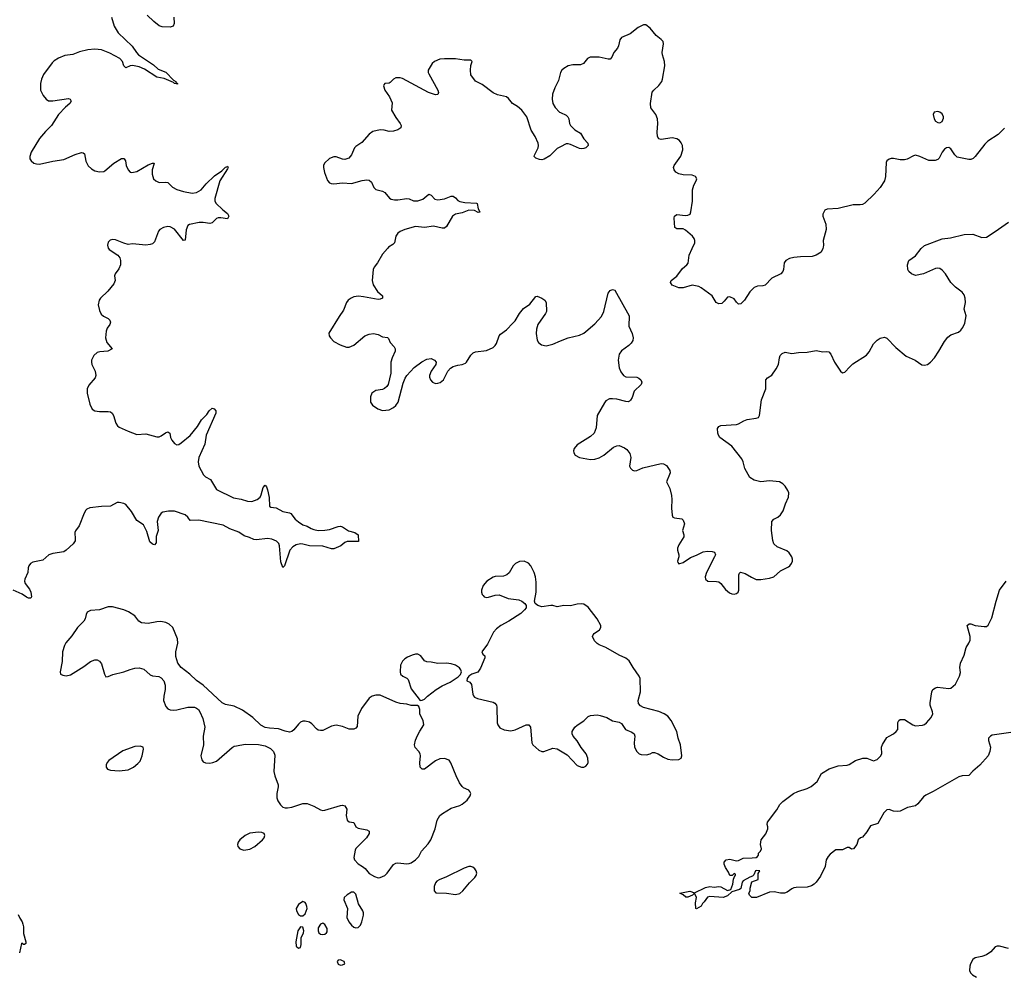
# Model space of a CAD drawing. Header units: inches. Extents: x 1843750 to 1959452, y 907112 to 1016326.
# Tile 37 of 137: x 1855110 to 1864012, y 973417 to 982068. Entities that reach past the tile are written whole.
import ezdxf

# ---------------------------------------------------------------- set-up
doc = ezdxf.new("R2010")
doc.units = ezdxf.units.IN
doc.header["$MEASUREMENT"] = 0
for name, color, linetype in [('B8957', 7, 'Continuous'), ('B8958', 7, 'Continuous'), ('B8967', 7, 'Continuous'), ('B8968', 7, 'Continuous')]:
    doc.layers.add(name, color=color, linetype=linetype)

msp = doc.modelspace()

# ---------------------------------------------------------------- linework, layer by layer
at = {"layer": 'B8957', "color": 6}
for points, elevation in [([(1855912, 980000), (1855920.3, 979990), (1855997.8, 979937.8), (1856014.6, 979914.6), (1856020.9, 979890), (1856020.1, 979850), (1856005, 979815), (1855971.8, 979770), (1855967.2, 979750), (1855971.8, 979710), (1855962.2, 979677.8), (1855907.6, 979612.4), (1855841.1, 979550), (1855828.4, 979530), (1855819.7, 979490), (1855830, 979439.1), (1855846.1, 979406.1), (1855867, 979387), (1855910, 979364.9), (1855924.2, 979350), (1855930, 979333.4), (1855924.7, 979310), (1855902.3, 979277.7), (1855890.8, 979250), (1855885.6, 979190), (1855898.8, 979150), (1855945.7, 979090), (1855907.3, 979070), (1855835.1, 979064.9), (1855810, 979057.4), (1855781.1, 979030), (1855759.3, 978990), (1855758.4, 978970), (1855763.5, 978950), (1855791.5, 978890), (1855799.4, 978850), (1855793.2, 978830), (1855736.3, 978763.7), (1855720.1, 978730), (1855719.8, 978690), (1855743.7, 978590), (1855765.7, 978545.7), (1855789.6, 978529.6), (1855830, 978523.6), (1855910, 978525.9), (1855930, 978520.8), (1855946.2, 978510), (1855959.5, 978490), (1855980.2, 978420.2), (1855995.7, 978395.7), (1856010, 978384.1), (1856090, 978346), (1856170, 978317.6), (1856250, 978321.3), (1856350, 978294.9), (1856370, 978294.9), (1856390, 978303.6), (1856427.6, 978332.4), (1856450, 978342.3), (1856467.8, 978327.7), (1856472.6, 978290), (1856485, 978265), (1856510, 978235.8), (1856530, 978223.7), (1856550, 978227.2), (1856570, 978240.2), (1856650, 978306.7), (1856716.8, 978390), (1856755.2, 978450), (1856801.1, 978498.9), (1856821.7, 978530), (1856850, 978555), (1856868.2, 978550), (1856884.7, 978530), (1856884.2, 978510), (1856797.1, 978310), (1856783.5, 978230), (1856730.1, 978110), (1856723.9, 978070), (1856730.8, 978030.8), (1856773.1, 977953.1), (1856790, 977932.4), (1856834, 977910), (1856890, 977819.5), (1857043.4, 977743.4), (1857111.1, 977731.1), (1857170, 977712.6), (1857210, 977711.3), (1857256.9, 977730), (1857283.2, 977750), (1857293.6, 977770), (1857310, 977837), (1857330, 977857.4), (1857342, 977842), (1857350, 977817.3), (1857366.9, 977746.9), (1857369.4, 977670), (1857380.5, 977660.5), (1857430, 977653.3), (1857490, 977619.9), (1857550, 977608.6), (1857562.2, 977602.2), (1857601.2, 977550), (1857630, 977527.4), (1857670, 977501.1), (1857710, 977488.7), (1857745.8, 977465.8), (1857770, 977456.4), (1857810, 977448.9), (1857870, 977450.9), (1857910, 977456.8), (1857990, 977484.5), (1858010, 977486.8), (1858030, 977481.3), (1858084.2, 977444.2), (1858138.8, 977430), (1858171.3, 977410), (1858172, 977350), (1858070, 977348.4), (1858050, 977338.7), (1858012.2, 977310), (1857950, 977282.8), (1857930, 977283.3), (1857850, 977307.3), (1857730, 977309.2), (1857670, 977326.5), (1857650, 977327.4), (1857610, 977318.8), (1857578.7, 977301.3), (1857551.9, 977270), (1857504.9, 977130), (1857490, 977112.7), (1857470, 977164), (1857458.3, 977310), (1857451.7, 977330), (1857431.1, 977351.1), (1857390.9, 977370.9), (1857350, 977375.5), (1857250, 977365.2), (1857226.7, 977366.7), (1857186.2, 977386.1), (1857140.7, 977400.7), (1857090, 977434.4), (1857010, 977464.7), (1856950, 977496.2), (1856730, 977542.9), (1856650, 977540.2), (1856629.3, 977570), (1856607, 977590), (1856510, 977622.5), (1856455.3, 977624.7), (1856405.1, 977614.9), (1856390, 977604.1), (1856365.6, 977570), (1856353, 977530), (1856361.8, 977450), (1856344.9, 977395.1), (1856343.6, 977336.4), (1856330, 977319.4), (1856310, 977323.6), (1856286.8, 977346.8), (1856258.2, 977438.2), (1856230, 977500.4), (1856170, 977540.5), (1856121.9, 977621.9), (1856070, 977682.6), (1856050, 977693.7), (1856010, 977703), (1855990, 977700.5), (1855930, 977668.3), (1855850, 977666), (1855745.1, 977654.9), (1855717.7, 977642.3), (1855707.8, 977632.3), (1855693.7, 977606.3), (1855649.1, 977490.9), (1855614, 977446), (1855607.4, 977430), (1855612.6, 977370), (1855610, 977355.3), (1855592, 977328), (1855530, 977269.7), (1855510, 977256.8), (1855410, 977242), (1855373.7, 977230), (1855318.2, 977181.8), (1855230, 977162.3), (1855209.1, 977150.9), (1855193.4, 977130), (1855185.8, 977110), (1855182.9, 977070), (1855157.6, 977010), (1855154.1, 976990), (1855159.3, 976970), (1855197.6, 976917.6), (1855209.4, 976890), (1855215.8, 976850), (1855210, 976838), (1855190, 976837.4), (1855170, 976846), (1855131.6, 976871.6), (1855050, 976909.6)], 500), ([(1858436.7, 980000), (1858391.3, 979948.7), (1858344.4, 979870), (1858313.6, 979830), (1858306.4, 979810), (1858298, 979710), (1858306, 979670), (1858343.9, 979610), (1858391.3, 979570), (1858391.3, 979550), (1858370, 979539.3), (1858350, 979537), (1858217.2, 979562.8), (1858173.3, 979566.7), (1858130, 979560.1), (1858105.4, 979550), (1858078.9, 979530), (1858063.8, 979510), (1858038.5, 979441.5), (1857997.1, 979382.9), (1857905.9, 979234.1), (1857908.5, 979210), (1857918.9, 979190), (1857950, 979158.2), (1858006.3, 979126.3), (1858065, 979105), (1858090, 979105.3), (1858130, 979123.8), (1858231.6, 979208.4), (1858270, 979224.6), (1858310, 979230.1), (1858350, 979221.2), (1858390, 979199.4), (1858434.8, 979194.8), (1858445.5, 979185.5), (1858460.1, 979150), (1858494.8, 979110), (1858505.9, 979090), (1858505.9, 979070), (1858476.8, 979010), (1858465.7, 978970), (1858464.9, 978870), (1858440.2, 978770), (1858429.2, 978750), (1858408.5, 978731.5), (1858390, 978722.9), (1858330, 978713.8), (1858293.4, 978690), (1858281.8, 978658.2), (1858282.3, 978610), (1858300.6, 978580.6), (1858347.3, 978547.3), (1858390, 978532.9), (1858450, 978540.1), (1858490, 978561.9), (1858510, 978579.8), (1858532.3, 978610), (1858578.3, 978781.7), (1858594.9, 978825.1), (1858609.9, 978850), (1858676.3, 978923.7), (1858745.3, 978974.7), (1858790, 978998.6), (1858830, 979003.2), (1858860.3, 978990), (1858875.2, 978970), (1858870.9, 978950), (1858829.6, 978890), (1858815.3, 978850), (1858815.9, 978835.9), (1858823.7, 978810), (1858841.3, 978790), (1858870, 978779.1), (1858890, 978779.4), (1858912.2, 978787.8), (1858940.6, 978810), (1858981.2, 978890), (1859004.1, 978915.9), (1859030, 978931.6), (1859070, 978943.2), (1859111.5, 978948.5), (1859139.6, 978960.4), (1859151.1, 978970), (1859190, 979034), (1859210, 979054.6), (1859230, 979064.2), (1859330, 979077.7), (1859390, 979102.3), (1859410, 979120.3), (1859421.1, 979138.9), (1859446.2, 979210), (1859455.9, 979224.1), (1859510, 979262.7), (1859570, 979322.3), (1859590, 979345), (1859630, 979409.4), (1859665.2, 979454.8), (1859723.5, 979496.5), (1859776.2, 979563.8), (1859790, 979567.6), (1859830, 979551), (1859859.1, 979530), (1859870.2, 979510), (1859871.5, 979430), (1859863.3, 979410), (1859795.6, 979310), (1859782.2, 979270), (1859779.6, 979230), (1859787.4, 979170), (1859799.3, 979150), (1859827.9, 979127.9), (1859870, 979119.6), (1859930, 979133.2), (1860000, 979162.7)], 600), ([(1860000, 976764.7), (1859970, 976759.6), (1859931.1, 976771.1), (1859911.9, 976771.9), (1859830, 976757.1), (1859794, 976770), (1859771.8, 976790), (1859765.6, 976810), (1859778.9, 976890), (1859778.9, 976981.1), (1859773, 977030), (1859760.2, 977070), (1859731.4, 977130), (1859710, 977153.8), (1859670, 977170.4), (1859630, 977167.5), (1859592.4, 977150), (1859570.2, 977130), (1859534.9, 977065.1), (1859513.6, 977046.4), (1859483.3, 977036.7), (1859410, 977032.8), (1859392.2, 977027.8), (1859334.7, 976990), (1859299.4, 976950), (1859285, 976910), (1859285.3, 976890), (1859291.2, 976870), (1859300, 976860), (1859310.1, 976850.1), (1859330, 976843.9), (1859350, 976844.3), (1859410, 976863.7), (1859446.2, 976866.2), (1859525.8, 976834.2), (1859621.4, 976821.4), (1859650.3, 976810.3), (1859677.3, 976790), (1859690.6, 976770), (1859688, 976750), (1859674.9, 976730), (1859640.6, 976699.4), (1859531.8, 976628.2), (1859459.5, 976590), (1859420.3, 976559.7), (1859392.9, 976530), (1859338.7, 976421.3), (1859286.8, 976350), (1859298, 976330), (1859314, 976314), (1859316.3, 976296.3), (1859276.7, 976203.3), (1859252, 976168), (1859198.8, 976150), (1859170.7, 976130), (1859156, 976110), (1859152, 976090), (1859178.4, 976078.4), (1859195.8, 976055.8), (1859206.2, 975970), (1859212.3, 975952.3), (1859222.1, 975942.1), (1859248.6, 975928.6), (1859390, 975896.2), (1859406.7, 975886.7), (1859420.2, 975870), (1859425.4, 975850), (1859427.4, 975710), (1859431.8, 975690), (1859450, 975665), (1859490, 975645.1), (1859550, 975636), (1859590, 975644.7), (1859690, 975691.4), (1859712.7, 975692.7), (1859729.7, 975669.7), (1859739.8, 975530), (1859750.2, 975510), (1859802.7, 975462.7), (1859830, 975450.2), (1859850, 975451.2), (1859930, 975480.8), (1859970, 975473), (1860000, 975456)], 600), ([(1855096.1, 973976.1), (1855110, 973943), (1855132.7, 973910), (1855139.1, 973890), (1855144.5, 973864.5), (1855144.9, 973804.9), (1855166, 973730), (1855164.7, 973715.3), (1855154.8, 973705.2), (1855145.6, 973705.6), (1855130, 973718), (1855127.1, 973712.9), (1855106.8, 973630)], 500)]:
    msp.add_lwpolyline(points, dxfattribs=dict(at, elevation=elevation))
at = {"layer": 'B8957', "color": 6, "elevation": 600}
for points in [[(1855950, 976759.4), (1855910, 976758.4), (1855830, 976730.3), (1855750, 976724.5), (1855719.5, 976710), (1855710.3, 976690), (1855702, 976650), (1855690.3, 976630), (1855631.1, 976570), (1855582.4, 976497.6), (1855527.4, 976432.6), (1855514.4, 976410), (1855497.2, 976350), (1855495.3, 976264.8), (1855477.3, 976170), (1855478, 976150), (1855499.1, 976139.1), (1855530, 976133), (1855570, 976144.4), (1855690, 976219.2), (1855750, 976264.4), (1855790, 976277.7), (1855810, 976277.7), (1855830, 976268.5), (1855850, 976242), (1855876.4, 976150), (1855890, 976125.5), (1855910, 976127), (1855952.5, 976147.5), (1856050, 976170.2), (1856110, 976193), (1856150, 976202.8), (1856190, 976206.5), (1856233.3, 976193.3), (1856290, 976143), (1856310, 976135.8), (1856367.2, 976127.2), (1856390, 976114.9), (1856412.4, 976090), (1856424.2, 976050), (1856424.2, 976010), (1856412.4, 975950), (1856410.6, 975910), (1856430, 975858), (1856450, 975836), (1856470, 975826), (1856503.5, 975823.5), (1856530, 975825.5), (1856630, 975850.4), (1856690, 975850.4), (1856710, 975843), (1856727.3, 975830), (1856739.3, 975810), (1856767, 975750), (1856782.6, 975670), (1856768.8, 975590), (1856772.6, 975510), (1856747.1, 975410), (1856755.4, 975375.4), (1856770, 975356.5), (1856790, 975347.3), (1856830, 975345.3), (1856857, 975350), (1856890, 975363.8), (1857030, 975485.5), (1857050, 975497.6), (1857070, 975502.9), (1857150, 975516.2), (1857270, 975514), (1857330, 975501.8), (1857377.3, 975477.3), (1857404.2, 975450), (1857415.6, 975415.6), (1857409.1, 975269.1), (1857417.4, 975230), (1857447.8, 975150), (1857447.9, 975130), (1857434.9, 975070), (1857435.6, 975030), (1857443.4, 975003.4), (1857467.4, 974967.4), (1857490, 974947.2), (1857510, 974939.6), (1857530, 974939.6), (1857570, 974947.1), (1857670, 974979.6), (1857710, 974980.3), (1857770, 974956.4), (1857830, 974922.4), (1857850, 974917.6), (1857870, 974919.5), (1858010, 974963.1), (1858030, 974966), (1858050, 974959.1), (1858068.2, 974930), (1858063.1, 974870), (1858070.7, 974830), (1858090, 974813.4), (1858130, 974806.8), (1858150.2, 974770.2), (1858170, 974756.5), (1858250, 974741.6), (1858270.6, 974730), (1858270.4, 974710), (1858246.7, 974670), (1858150, 974572), (1858142, 974558), (1858130.5, 974490.5), (1858138, 974470), (1858170, 974433.4), (1858210.3, 974410.3), (1858232.1, 974392.1), (1858268.4, 974348.4), (1858318.8, 974318.8), (1858350, 974308.5), (1858370, 974310.4), (1858410, 974328.5), (1858433.6, 974350), (1858490, 974427.7), (1858510, 974439.5), (1858530, 974443.6), (1858610, 974434.3), (1858630, 974436), (1858650, 974443.7), (1858689.6, 974470), (1858718.7, 974501.3), (1858743, 974550), (1858804.1, 974615.9), (1858827.1, 974650), (1858867.6, 974752.4), (1858884.4, 974830), (1858909.7, 974870), (1858931.5, 974890), (1859010, 974936.9), (1859090, 974962.4), (1859110, 974972.9), (1859154.7, 975010), (1859183, 975050), (1859187.6, 975070), (1859180.7, 975090), (1859170, 975100.7), (1859122.6, 975122.6), (1859110, 975133.7), (1859087.8, 975167.8), (1859055.3, 975230), (1859009.2, 975349.2), (1858991.9, 975371.9), (1858950, 975385.4), (1858910, 975383.1), (1858870, 975366), (1858770, 975291.9), (1858749.8, 975289.8), (1858730, 975309.5), (1858727, 975347), (1858732.9, 975410), (1858730.6, 975430.6), (1858719.7, 975450), (1858685.6, 975485.6), (1858678.3, 975510), (1858687.8, 975552.2), (1858706.4, 975593.6), (1858726.6, 975633.4), (1858764, 975690), (1858759, 975730), (1858727, 975787), (1858726.6, 975830), (1858718, 975858), (1858705.2, 975865.2), (1858650, 975865.6), (1858610, 975878.8), (1858550, 975883.8), (1858510, 975896.4), (1858370, 975958.2), (1858330, 975959.9), (1858297.8, 975950), (1858268.8, 975931.2), (1858199.8, 975840.2), (1858168, 975770), (1858162.5, 975677.5), (1858150, 975659.8), (1858130, 975650.7), (1858090, 975650.7), (1858030, 975676.5), (1857970, 975689.8), (1857930, 975678.7), (1857850, 975640.3), (1857830, 975638.7), (1857810, 975643.5), (1857794.1, 975654.1), (1857750, 975699.7), (1857730, 975714.3), (1857690, 975725.1), (1857670, 975723.5), (1857650, 975714.7), (1857630, 975696.2), (1857590, 975645.1), (1857570, 975631.6), (1857550, 975626), (1857510, 975633.3), (1857450, 975654.7), (1857370, 975659.7), (1857330, 975667.8), (1857290, 975689.6), (1857218.5, 975758.5), (1857124.4, 975824.4), (1857050, 975859.7), (1856970, 975874.5), (1856940.5, 975890), (1856768.8, 976048.8), (1856710, 976093.6), (1856649.6, 976150), (1856569.2, 976209.2), (1856540.3, 976250), (1856522.5, 976310), (1856521, 976350), (1856539.2, 976430), (1856535.6, 976470), (1856495, 976570), (1856462.3, 976602.3), (1856430, 976617.3), (1856386.2, 976626.2), (1856350, 976624), (1856270, 976607.3), (1856212.5, 976612.5), (1856187.3, 976627.3), (1856150, 976675.6), (1856092.6, 976712.6), (1856050, 976731.2)], [(1858690, 976330.5), (1858657.6, 976322.4), (1858615.5, 976304.5), (1858591.2, 976288.8), (1858571.9, 976268.1), (1858554.2, 976230), (1858548.6, 976170), (1858552.6, 976150), (1858572.6, 976132.6), (1858610, 976114.6), (1858621.5, 976101.5), (1858650, 976017.7), (1858730, 975910.8), (1858750, 975914), (1858770, 975924.9), (1858796.2, 975950), (1858876.3, 976010), (1858930, 976044.7), (1859001.6, 976078.4), (1859075.6, 976124.4), (1859094.3, 976145.7), (1859103.1, 976170), (1859099.2, 976190), (1859086, 976206), (1859049.7, 976230), (1859010, 976244.1), (1858970, 976247.9), (1858890, 976244.5), (1858830, 976258), (1858790, 976261.5), (1858769.9, 976269.9), (1858735.5, 976315.5), (1858710, 976329.9)], [(1856198, 975498), (1856150, 975496), (1856043.9, 975456.1), (1855915, 975370), (1855899.3, 975350), (1855891.1, 975330), (1855891.3, 975310), (1855904.6, 975290), (1855930, 975280.7), (1856010, 975274.4), (1856090, 975285.9), (1856139.2, 975310), (1856179.3, 975340.6), (1856198.1, 975361.9), (1856217, 975410), (1856228.2, 975470), (1856226, 975490)], [(1857270, 974720.8), (1857190, 974711.2), (1857149.6, 974690.4), (1857098.9, 974650), (1857084.9, 974630), (1857079.6, 974610), (1857083.1, 974590), (1857100.3, 974570), (1857137.6, 974557.6), (1857190, 974565.7), (1857237.4, 974590), (1857305.6, 974650), (1857319.8, 974670), (1857326.2, 974690), (1857319.7, 974710), (1857298.6, 974718.6)], [(1859190, 974410.7), (1859170, 974408.9), (1859130, 974395.3), (1858970, 974315.7), (1858902, 974290), (1858882.7, 974277.3), (1858870, 974261.6), (1858856.9, 974230), (1858857, 974190), (1858873.1, 974173.1), (1858970, 974168.4), (1859050, 974157.3), (1859090, 974167), (1859117.4, 974190), (1859176.1, 974263.9), (1859226.3, 974310), (1859238.3, 974330), (1859242.6, 974350), (1859237.4, 974370), (1859226, 974390), (1859205.7, 974405.7)], [(1858130, 974178), (1858110, 974177), (1858070, 974155.6), (1858042.4, 974130), (1858039.5, 974110), (1858072.9, 974030), (1858067.4, 973950), (1858085, 973910), (1858110, 973879.7), (1858130, 973863.2), (1858150, 973855.4), (1858170, 973859.7), (1858190, 973880.2), (1858203.4, 973910), (1858219.2, 973970), (1858218.3, 973990), (1858211.3, 974010), (1858172.5, 974072.5), (1858150, 974161.2)], [(1857670, 974092.7), (1857630, 974066), (1857610.5, 974030), (1857613, 974010), (1857630, 973977.3), (1857650, 973962.8), (1857670, 973962.8), (1857690, 973981), (1857707.6, 974030), (1857707.3, 974050), (1857696.9, 974076.9), (1857690, 974086)], [(1857650, 973864), (1857625.3, 973830), (1857606.3, 973730), (1857610.7, 973690), (1857630, 973670.7), (1857650, 973678), (1857654.9, 973705.1), (1857655.6, 973764.4), (1857675.1, 973810), (1857677.6, 973830), (1857670, 973862)], [(1857850, 973898.3), (1857829, 973890), (1857810, 973855.1), (1857807.1, 973830), (1857813.7, 973810), (1857830, 973799.1), (1857850, 973794.2), (1857870, 973799.3), (1857884.7, 973810), (1857890, 973820.5), (1857889.8, 973850), (1857870, 973885.4)], [(1858010, 973567), (1857990, 973562.7), (1857979.1, 973550), (1857990, 973528), (1858010, 973519.3), (1858030, 973520.5), (1858049, 973530), (1858042.7, 973550), (1858030, 973557.6)]]:
    msp.add_lwpolyline(points, close=True, dxfattribs=at)
at = {"layer": 'B8958', "color": 6}
for points, elevation in [([(1856503.5, 982090), (1856506.4, 982033.6), (1856497.2, 982010), (1856470, 982000.7), (1856397.8, 982002.2), (1856370, 982010.6), (1856321.7, 982050), (1856262.8, 982110)], 500), ([(1855939.5, 982090), (1855965.5, 982010), (1856001.7, 981950), (1856128.2, 981828.2), (1856166, 981770), (1856185.5, 981750), (1856319.3, 981659.3), (1856361.5, 981621.5), (1856432.3, 981592.3), (1856501.7, 981521.7), (1856520.2, 981510), (1856521.4, 981501.4), (1856537.4, 981490), (1856535.6, 981484.4), (1856510, 981489.5), (1856500.5, 981500.5), (1856415.8, 981535.8), (1856350, 981549.4), (1856239.3, 981619.3), (1856190, 981641.5), (1856130, 981653.3), (1856110, 981649.9), (1856070, 981631.2), (1856052.5, 981650), (1856038.9, 981690), (1856016.8, 981716.8), (1855925.7, 981765.7), (1855850, 981795.5), (1855790, 981802.5), (1855725.4, 981794.6), (1855650, 981777.6), (1855590, 981754.1), (1855517.2, 981742.8), (1855461, 981719), (1855422.9, 981697.1), (1855402.2, 981677.8), (1855326.5, 981573.5), (1855307.6, 981530), (1855296.9, 981490), (1855296.9, 981430), (1855321.4, 981381.4), (1855350, 981348.7), (1855370, 981335.3), (1855410, 981333.2), (1855550, 981356.1), (1855567.2, 981350), (1855574.4, 981330), (1855564.6, 981310), (1855524.5, 981275.5), (1855461.4, 981210), (1855396.3, 981110), (1855342.6, 981057.4), (1855287.9, 980992.1), (1855212.9, 980870), (1855201.2, 980830), (1855203.1, 980810), (1855214, 980790), (1855238.5, 980770), (1855263.1, 980763.1), (1855290, 980762.5), (1855408.5, 980788.5), (1855510, 980803.6), (1855611.1, 980850), (1855670, 980867.5), (1855683.8, 980863.8), (1855694.6, 980854.6), (1855707.5, 980787.5), (1855730, 980746.9), (1855759.4, 980719.4), (1855790, 980700.2), (1855830, 980692.4), (1855870, 980695.8), (1855879, 980701), (1855959.8, 980770), (1856030, 980812.1), (1856050, 980813.5), (1856054.7, 980810), (1856066.3, 980790), (1856073.1, 980750), (1856090, 980708.5), (1856108.6, 980688.6), (1856124.7, 980684.7), (1856170, 980695.3), (1856270, 980754.2), (1856310, 980770.8), (1856322, 980770), (1856326, 980766), (1856308.6, 980711.4), (1856307.8, 980670), (1856321.2, 980630), (1856339.7, 980610), (1856370, 980594.6), (1856430, 980598.4), (1856450, 980594), (1856490, 980552.9), (1856530, 980530.9), (1856590, 980513.2), (1856670, 980498.1), (1856710, 980505), (1856750, 980529.1), (1856796.4, 980583.6), (1856870, 980654.6), (1856938.3, 980701.7), (1856970, 980735.2), (1856983.1, 980736.9), (1856990, 980743), (1856995, 980730), (1856990, 980718.4), (1856920.1, 980610), (1856874.6, 980450), (1856875.3, 980430), (1856883.9, 980410), (1856947.5, 980347.5), (1856990, 980315.7), (1857001.3, 980290), (1856990, 980268.2), (1856930, 980277), (1856904.4, 980275.6), (1856890.1, 980269.9), (1856850, 980231), (1856830, 980224.4), (1856770, 980233.2), (1856733.1, 980233.1), (1856644.3, 980215.7), (1856630, 980206), (1856613.8, 980166.2), (1856605.2, 980074.8), (1856590, 980071.1), (1856510, 980172.9), (1856470, 980195.4), (1856450, 980198.2), (1856410, 980189.8), (1856376.5, 980170), (1856365.9, 980154.1), (1856330, 980058.3), (1856310, 980040.7), (1856290, 980033.8), (1856250, 980029.4), (1856130, 980042.3), (1856090, 980035.1), (1856050, 980045.7), (1855975.7, 980075.7), (1855950, 980079.1), (1855927.2, 980072.8), (1855910, 980054.5), (1855902.8, 980030), (1855910, 980002.4), (1855912, 980000)], 500), ([(1860000, 980918.5), (1859970, 980903), (1859903.5, 980836.5), (1859853.1, 980806.9), (1859830, 980801.8), (1859810, 980803.1), (1859775.9, 980815.9), (1859762, 980830), (1859764, 980844), (1859796.2, 980910), (1859799.9, 980930), (1859796.3, 980950), (1859772, 981010), (1859735.2, 981070), (1859693.9, 981190), (1859650, 981249.9), (1859610, 981283), (1859566.8, 981310), (1859530, 981355.3), (1859511.1, 981370), (1859430, 981387.4), (1859390, 981404.9), (1859290, 981480.9), (1859230.7, 981510.7), (1859188.4, 981570), (1859185.1, 981610), (1859187.8, 981652.2), (1859201.6, 981690), (1859190, 981702.9), (1859130, 981702.6), (1859050, 981713.2), (1858950, 981714.6), (1858910, 981709.8), (1858860.5, 981690), (1858838.4, 981670), (1858803.1, 981610), (1858804.4, 981590), (1858810, 981578), (1858890.3, 981430), (1858897.1, 981410), (1858890.3, 981389.7), (1858870, 981388.5), (1858806, 981410), (1858570, 981534.6), (1858550, 981540.8), (1858510, 981542.7), (1858490, 981531.2), (1858460.5, 981499.5), (1858450, 981494), (1858410.4, 981489.6), (1858401.7, 981478.3), (1858399.3, 981470), (1858412, 981430), (1858454.9, 981370), (1858476.4, 981316.4), (1858472.3, 981250), (1858510, 981183.2), (1858550.2, 981130), (1858560.3, 981110), (1858556.5, 981090), (1858529.4, 981070.6), (1858490, 981058.6), (1858450, 981057.5), (1858406, 981070), (1858370, 981073.1), (1858303.1, 981056.9), (1858270, 981032.4), (1858203.8, 980956.2), (1858150, 980922.4), (1858137.6, 980910), (1858110, 980845.4), (1858084.4, 980815.6), (1858050, 980803.2), (1858030, 980805.7), (1857970, 980826.6), (1857950, 980827.3), (1857910, 980812.8), (1857865.8, 980770), (1857857.5, 980750), (1857855.7, 980730), (1857864.9, 980684.9), (1857893.4, 980613.4), (1857910, 980593.4), (1857926.4, 980586.4), (1857950, 980584.8), (1858030, 980592.7), (1858110, 980587.5), (1858205.9, 980614.1), (1858250, 980618.6), (1858270, 980615.6), (1858290, 980598), (1858311.4, 980551.4), (1858330, 980532.4), (1858390, 980518.2), (1858410, 980503.8), (1858453, 980453), (1858470, 980443.5), (1858498, 980438), (1858530, 980438.4), (1858610, 980450.6), (1858630, 980447.3), (1858670, 980429), (1858710, 980430.1), (1858755.4, 980444.6), (1858810, 980490.2), (1858830, 980482.2), (1858864.7, 980444.7), (1858890, 980438.8), (1858950, 980446.9), (1859010, 980470.7), (1859030, 980471.9), (1859050, 980457.3), (1859071.2, 980431.2), (1859090, 980422.6), (1859133.8, 980413.8), (1859239.1, 980410), (1859245.3, 980405.2), (1859256.3, 980356.3), (1859271.4, 980330), (1859270, 980326), (1859255.3, 980324.8), (1859222.9, 980342.9), (1859170, 980344.9), (1859110, 980321.4), (1859050, 980307.9), (1859024.3, 980290), (1858970, 980196.8), (1858950, 980182), (1858930, 980182.7), (1858850, 980201.1), (1858770.1, 980189.9), (1858690, 980197.6), (1858590.9, 980169.1), (1858550, 980151.1), (1858530, 980136.5), (1858510.9, 980110), (1858497.7, 980050), (1858484.2, 980035.8), (1858445.5, 980010), (1858436.7, 980000)], 600), ([(1860000, 981590.3), (1859999.8, 981590), (1859981.1, 981518.9), (1859947.4, 981450), (1859927.3, 981392.7), (1859923, 981350), (1859930.9, 981310.9), (1859950, 981272.2), (1859990, 981232), (1860000, 981227.3)], 600)]:
    msp.add_lwpolyline(points, dxfattribs=dict(at, elevation=elevation))
at = {"layer": 'B8967', "color": 6}
for points, elevation in [([(1860000, 979162.7), (1860070, 979192.2), (1860170, 979215.8), (1860210, 979233.8), (1860230, 979249.1), (1860310, 979317.5), (1860370, 979383.2), (1860390, 979428.8), (1860430, 979594.3), (1860450, 979618.6), (1860470, 979626.5), (1860490, 979621.7), (1860620.3, 979390), (1860617.5, 979297.5), (1860646.7, 979230), (1860655.6, 979190), (1860652.4, 979167.6), (1860638.9, 979141.1), (1860618.8, 979121.2), (1860550, 979074.3), (1860530, 979043.7), (1860520.7, 978990), (1860530, 978918.8), (1860544.4, 978884.4), (1860570, 978848.9), (1860590, 978839.1), (1860690, 978834.2), (1860706.5, 978826.5), (1860724.9, 978810), (1860733.6, 978790), (1860728.1, 978770), (1860665.6, 978710), (1860647.8, 978650), (1860633.8, 978626.2), (1860622.4, 978617.6), (1860610, 978612.8), (1860590, 978613.6), (1860510, 978634.7), (1860470, 978640.3), (1860442.2, 978637.8), (1860410, 978620.7), (1860396.1, 978603.9), (1860331.6, 978490), (1860322.7, 978377.3), (1860302.8, 978330), (1860270, 978297.7), (1860150, 978223.7), (1860123.8, 978190), (1860117.1, 978170), (1860119.3, 978150), (1860130.7, 978130), (1860170, 978108.5), (1860271.6, 978091.6), (1860310, 978092.6), (1860350, 978106.8), (1860390, 978130.9), (1860478.4, 978201.6), (1860510, 978215), (1860530, 978216.8), (1860577.3, 978197.3), (1860599.7, 978179.7), (1860625.9, 978145.9), (1860635.8, 978110), (1860624.7, 978030), (1860633, 978013), (1860650, 977995.3), (1860670, 977988.1), (1860690, 977991.5), (1860744.6, 978015.4), (1860910, 978054), (1860932.2, 978052.2), (1860956.8, 978036.8), (1860988.7, 977990), (1860990.3, 977970), (1860985.9, 977954.1), (1860959.1, 977890), (1860987.1, 977827.1), (1861003.8, 977763.8), (1861007.6, 977727.6), (1861001.8, 977650), (1861007.8, 977587.8), (1861015.5, 977570), (1861030, 977562.8), (1861095.5, 977555.5), (1861110, 977542.3), (1861119.3, 977510), (1861102.9, 977450), (1861115.3, 977410), (1861115.1, 977390), (1861070, 977319.3), (1861058.5, 977290), (1861057.5, 977270), (1861070.8, 977229.2), (1861070.1, 977209.9), (1861057.8, 977170), (1861059.9, 977159.9), (1861070, 977148.3), (1861110, 977160.2), (1861175.8, 977204.2), (1861230, 977225.2), (1861290, 977255.5), (1861330, 977263.1), (1861370, 977259.3), (1861392, 977252), (1861399.7, 977230), (1861393.4, 977210), (1861319.8, 977070), (1861308.8, 977030), (1861310.3, 977010), (1861330.2, 976990.2), (1861410, 976987.9), (1861430, 976983.1), (1861450.2, 976970), (1861490, 976914.7), (1861526.1, 976886.1), (1861550, 976874.9), (1861570, 976874), (1861590, 976879.5), (1861607, 976890), (1861612.2, 976907.7), (1861612.3, 977047.7), (1861617.4, 977062.6), (1861628.2, 977071.8), (1861670, 977059.6), (1861725.6, 977025.6), (1861770, 977007), (1861810, 977004.9), (1861890, 977016.7), (1861929.6, 977030.4), (1861990, 977083.1), (1862061.1, 977119), (1862074.3, 977130), (1862087.2, 977150), (1862096, 977170), (1862098.5, 977190), (1862092.1, 977210), (1862067.7, 977247.7), (1862046.1, 977266.1), (1861959.6, 977299.6), (1861928.8, 977328.8), (1861919.3, 977359.3), (1861907.4, 977450), (1861911.4, 977528.6), (1861929.4, 977550.6), (1861965.4, 977570), (1861988.6, 977590), (1862014.2, 977625.8), (1862034.8, 977690), (1862062.2, 977750), (1862063.7, 977790), (1862056.2, 977810), (1862029.8, 977850), (1862010, 977871.3), (1861978.7, 977890), (1861890, 977898.7), (1861810, 977889.4), (1861750, 977904.9), (1861710, 977927.9), (1861665.3, 978010), (1861650.4, 978070.4), (1861638, 978098), (1861549.7, 978210), (1861441.6, 978290), (1861428, 978310), (1861421.3, 978330), (1861419.6, 978370), (1861432.1, 978387.9), (1861450, 978397.3), (1861590, 978407.3), (1861610, 978412), (1861658.3, 978441.7), (1861686.6, 978453.4), (1861770, 978463.2), (1861790, 978470.5), (1861799.2, 978490), (1861817.3, 978630), (1861855.3, 978730), (1861856.1, 978810), (1861869.9, 978830.1), (1861910, 978852.6), (1861949.9, 978910), (1861970.4, 978950), (1861978.5, 979010), (1861986, 979030), (1862004.1, 979050), (1862030, 979061.6), (1862090, 979047.9), (1862150, 979058.3), (1862230, 979061.6), (1862310, 979075.2), (1862370, 979064.5), (1862407.8, 979067.8), (1862424.4, 979064.4), (1862444.5, 979044.5), (1862476.5, 978970), (1862530, 978890.5), (1862550, 978873), (1862570, 978879.1), (1862614.3, 978930), (1862644, 978956), (1862765.9, 979034.1), (1862790, 979065.3), (1862830, 979135.3), (1862863.5, 979170), (1862890, 979188.2), (1862930, 979196.5), (1862950, 979188.9), (1863030, 979104.4), (1863124.5, 979024.5), (1863207.3, 978990), (1863267, 978947), (1863290, 978943.2), (1863317, 978950), (1863344.7, 978970), (1863379.7, 979010), (1863420.5, 979070), (1863470, 979159.1), (1863502, 979198), (1863530, 979217.3), (1863598.4, 979241.6), (1863619.7, 979260.3), (1863636.4, 979283.6), (1863655.5, 979324.5), (1863667.2, 979390), (1863648.7, 979450), (1863661.2, 979510), (1863659.3, 979550), (1863650, 979580.7), (1863630, 979604.4), (1863571.5, 979650), (1863530, 979691.6), (1863479.1, 979770), (1863450, 979803), (1863430, 979816.4), (1863410, 979821.7), (1863390, 979819.1), (1863281.6, 979770), (1863210, 979753.1), (1863171.6, 979770), (1863148.4, 979790), (1863139.2, 979810), (1863135.6, 979850), (1863149, 979891), (1863210, 979932.9), (1863260.9, 979999.1), (1863261.9, 980000)], 600), ([(1862371, 980000), (1862355.1, 979964.9), (1862310, 979937.6), (1862274.9, 979925.1), (1862170, 979924), (1862110, 979916.2), (1862071.3, 979908.7), (1862036.3, 979890), (1862021.6, 979870), (1862016.5, 979810), (1862009.1, 979790), (1861991.7, 979770), (1861910, 979730.8), (1861850, 979666), (1861830, 979659.8), (1861781.2, 979658.8), (1861750, 979645.1), (1861710, 979606.3), (1861662.4, 979530), (1861630, 979497.7), (1861610, 979496.5), (1861592.2, 979512.2), (1861570, 979543), (1861530, 979562.9), (1861510, 979559.6), (1861478.9, 979521.1), (1861457.6, 979502.4), (1861430, 979497.4), (1861407.3, 979510), (1861370, 979569.7), (1861270, 979644.1), (1861250, 979654.2), (1861190, 979667.2), (1861110, 979644.4), (1861070, 979643.7), (1861008.3, 979668.3), (1860992.6, 979690), (1860999.7, 979710), (1861052.4, 979747.6), (1861102.2, 979817.8), (1861140.4, 979850), (1861153.3, 979866.7), (1861162.9, 979937.1), (1861190.9, 980000)], 600), ([(1864070, 975623.5), (1863903, 975597), (1863886.3, 975590), (1863869.1, 975570), (1863868.7, 975550), (1863888, 975490), (1863881.4, 975450), (1863867.2, 975410), (1863790, 975326.9), (1863726.7, 975273.3), (1863690, 975232.3), (1863630, 975229.9), (1863599.9, 975220.1), (1863370, 975088.4), (1863303.7, 975056.3), (1863280.6, 975039.4), (1863230, 974975.8), (1863210, 974958.8), (1863137, 974943), (1863070, 974912), (1863050, 974908), (1863010, 974910.8), (1862970, 974925.8), (1862950, 974922.7), (1862924.3, 974895.7), (1862870, 974800.5), (1862802.8, 974777.2), (1862770, 974724.5), (1862730, 974675.3), (1862711.1, 974668.9), (1862692, 974650), (1862678, 974610), (1862650, 974568.7), (1862630, 974568), (1862610, 974582), (1862590, 974582), (1862550, 974562), (1862490, 974561.2), (1862436.7, 974523.3), (1862418.3, 974501.7), (1862400.5, 974470), (1862392.8, 974410), (1862350, 974323.6), (1862310, 974268.3), (1862291.7, 974250), (1862270, 974236.9), (1862230, 974223), (1862130, 974220.5), (1862110, 974216.3), (1862090, 974206.9), (1862050, 974176.9), (1862024.7, 974170), (1861990, 974167.7), (1861930, 974179.8), (1861890, 974179.1), (1861771.3, 974130), (1861730, 974129.5), (1861709, 974150), (1861702, 974170), (1861715.3, 974190), (1861714.6, 974214.6), (1861729, 974271), (1861787.3, 974292.7), (1861787.3, 974347.3), (1861802, 974370), (1861770, 974373), (1861764, 974370), (1861746.4, 974333.6), (1861736, 974324), (1861710, 974315.1), (1861650, 974279.5), (1861642.4, 974270), (1861630.6, 974210), (1861619.1, 974200.9), (1861550, 974181), (1861510, 974144.4), (1861471, 974129), (1861350, 974138.3), (1861330, 974132.8), (1861299.1, 974090), (1861283.4, 974076.6), (1861270, 974052.7), (1861230, 974027), (1861224, 974030), (1861218.7, 974081.3), (1861229.3, 974130), (1861210, 974168), (1861192, 974150), (1861150, 974132.3), (1861133.2, 974133.2), (1861110, 974155.3), (1861078, 974170), (1861167.5, 974187.5), (1861210, 974171), (1861310, 974220.7), (1861350, 974228), (1861390, 974222), (1861431.2, 974228.8), (1861450, 974226), (1861510, 974193.9), (1861538.7, 974201.3), (1861556.2, 974250), (1861564.5, 974295.5), (1861575.5, 974324.5), (1861582, 974330), (1861582, 974342), (1861570, 974348), (1861551.3, 974328.7), (1861530, 974329.4), (1861518.3, 974358.3), (1861490, 974402), (1861479, 974430), (1861478, 974450), (1861498, 974470), (1861530, 974477.3), (1861590, 974461), (1861610, 974464.7), (1861650, 974486.8), (1861732.3, 974487.7), (1861768.7, 974491.3), (1861780.4, 974499.6), (1861788.7, 974511.3), (1861790, 974532), (1861808, 974550), (1861818, 974570), (1861809, 974610), (1861814, 974650), (1861855.3, 974704.7), (1861872.7, 974750), (1861872.7, 974770), (1861866.6, 974790), (1861869.7, 974810), (1861955.9, 974924.1), (1861982, 974970), (1862010, 974998), (1862105.6, 975070), (1862145.6, 975090), (1862230, 975115.4), (1862266, 975134), (1862321.1, 975178.9), (1862359.5, 975250), (1862430, 975292.9), (1862510, 975321.8), (1862590, 975326), (1862608.4, 975331.6), (1862668.2, 975370), (1862733.2, 975390), (1862770, 975389.3), (1862830, 975365), (1862863.3, 975376.7), (1862892.4, 975407.6), (1862903.6, 975430), (1862903.1, 975490), (1862910, 975514.6), (1862950, 975575.3), (1862970, 975589.5), (1863011.4, 975608.6), (1863035.7, 975630), (1863048.1, 975650), (1863050, 975711.3), (1863058, 975730), (1863070, 975740.5), (1863110, 975740.5), (1863185.5, 975690), (1863210, 975683.5), (1863272.4, 975687.6), (1863290, 975694.4), (1863309.8, 975710.2), (1863350, 975756.3), (1863364.7, 975790), (1863363, 975810), (1863342.4, 975870), (1863342.4, 975890), (1863357, 975990), (1863366, 976010), (1863390, 976027.3), (1863409.5, 976030.5), (1863510, 976020.7), (1863530, 976024), (1863570, 976058.8), (1863607.9, 976132.1), (1863614.9, 976165.1), (1863609.8, 976209.8), (1863617, 976250), (1863650, 976320.4), (1863666, 976390), (1863692.4, 976430), (1863702.3, 976457.7), (1863703.2, 976490), (1863675.1, 976590), (1863694.5, 976605.5), (1863710, 976604.9), (1863750, 976590.2), (1863830, 976580.9), (1863850, 976582), (1863866.7, 976593.3), (1863900.4, 976659.6), (1863938.3, 976810), (1863969.6, 976910), (1864030, 976991)], 500), ([(1860000, 975456), (1860061.3, 975421.3), (1860150, 975324.4), (1860188.9, 975308.9), (1860210, 975308.8), (1860230, 975316.4), (1860244.9, 975335.1), (1860249.8, 975350.2), (1860246.6, 975390), (1860230.8, 975430), (1860187.2, 975487.2), (1860150, 975547.9), (1860115.1, 975590), (1860104.8, 975610), (1860105, 975630), (1860129.8, 975670), (1860150, 975689.1), (1860210, 975727), (1860250, 975767), (1860270, 975776.5), (1860330, 975781.1), (1860356.8, 975776.8), (1860417.8, 975757.8), (1860470, 975726.4), (1860530, 975714.6), (1860550, 975704.2), (1860588.3, 975650), (1860645.1, 975625.1), (1860664.3, 975610), (1860671.3, 975590), (1860665.8, 975530), (1860670.1, 975490.1), (1860688.7, 975448.7), (1860710, 975428.4), (1860730, 975422.7), (1860778.5, 975421.5), (1860810, 975428.1), (1860830, 975441.1), (1860850, 975442.2), (1860881.7, 975430), (1860930, 975398), (1860970, 975382), (1861010, 975373.6), (1861070, 975378), (1861091, 975389), (1861097.6, 975410), (1861086, 975510), (1861063.7, 975570), (1861049.9, 975630), (1861001, 975730), (1860970, 975768.5), (1860937.8, 975790), (1860890, 975810.4), (1860748.5, 975848.5), (1860723.2, 975863.2), (1860705.2, 975885.2), (1860701, 975910), (1860724.1, 975990), (1860718.9, 976110), (1860711.8, 976131.8), (1860655.6, 976210), (1860619.1, 976270), (1860590, 976295.1), (1860530, 976322), (1860410, 976391.8), (1860350, 976414.7), (1860330, 976426.7), (1860306.8, 976450), (1860289.5, 976490), (1860293.8, 976506.2), (1860302.6, 976517.4), (1860351.5, 976550), (1860363.7, 976570), (1860363.7, 976590), (1860330, 976649.7), (1860250, 976755.1), (1860210, 976782), (1860190, 976786.3), (1860150, 976783), (1860090, 976768), (1860030, 976769.8), (1860000, 976764.7)], 600), ([(1864050, 973669.7), (1863970, 973689.6), (1863949.1, 973690.9), (1863930, 973682.9), (1863890, 973639.6), (1863850, 973611.6), (1863810, 973596.9), (1863750, 973585.1), (1863728, 973570), (1863706, 973530), (1863701.6, 973510), (1863698.4, 973470), (1863706.4, 973450), (1863725.5, 973430), (1863760.7, 973410)], 600)]:
    msp.add_lwpolyline(points, dxfattribs=dict(at, elevation=elevation))
at = {"layer": 'B8968', "color": 6, "elevation": 600}
for points in [[(1861190.9, 980000), (1861213.2, 980050), (1861214.8, 980070), (1861208.5, 980090), (1861193.1, 980110), (1861130, 980165), (1861110, 980176.6), (1861050, 980175.5), (1861032.1, 980190), (1861028.3, 980271.7), (1861030, 980290.4), (1861050, 980305.8), (1861130, 980296.3), (1861150, 980299.3), (1861171.3, 980310), (1861179.1, 980330), (1861194.2, 980425.8), (1861194.5, 980530), (1861205.7, 980570), (1861226.3, 980610), (1861231.2, 980630), (1861219.5, 980650), (1861190, 980661.4), (1861110, 980664.5), (1861070, 980672.3), (1861042.6, 980690), (1861027.1, 980710), (1861022.2, 980730), (1861027.1, 980750), (1861086.3, 980833.7), (1861105.8, 980890), (1861101.5, 980930), (1861090, 980954.5), (1861074, 980974), (1861052.3, 980990), (1861010, 980998.9), (1860910, 980983.2), (1860889.3, 980989.3), (1860875.3, 981010), (1860872.4, 981050), (1860880.8, 981130), (1860875.1, 981170), (1860862.9, 981210), (1860816.6, 981270), (1860813.5, 981310), (1860828.6, 981411.4), (1860842.7, 981430), (1860890, 981472), (1860915.7, 981510), (1860923.2, 981530), (1860942.4, 981650), (1860940.9, 981690), (1860920.3, 981750), (1860918.4, 981770), (1860930.8, 981850.8), (1860927.4, 981870), (1860909.8, 981890), (1860865.4, 981925.4), (1860810, 981990.8), (1860770, 982019.8), (1860750, 982019.8), (1860702, 981998), (1860630, 981938.8), (1860550, 981905.3), (1860535.3, 981884.7), (1860524.8, 981830), (1860516.3, 981810), (1860482.2, 981770), (1860462.3, 981730), (1860447.9, 981712.1), (1860430, 981709.3), (1860350, 981728.9), (1860266.8, 981730), (1860243, 981717), (1860208.7, 981670), (1860179.2, 981660.8), (1860110, 981658.5), (1860070, 981649.2), (1860030, 981627.6), (1860011.7, 981610), (1860000, 981590.3)], [(1860000, 981227.3), (1860050, 981203.8), (1860064.5, 981190), (1860074.4, 981170), (1860081.9, 981130), (1860090.9, 981110), (1860130, 981071.7), (1860181.8, 981041.9), (1860209.4, 980989.4), (1860247.2, 980950), (1860248.7, 980930), (1860228.5, 980910), (1860210, 980901.5), (1860190, 980898.6), (1860170, 980903), (1860090, 980938.9), (1860070, 980945.3), (1860050, 980944.4), (1860000, 980918.5)], [(1864014.6, 981085.4), (1863956, 981030), (1863864.2, 980970), (1863836.7, 980943.3), (1863748.5, 980830), (1863730, 980813), (1863710, 980804.7), (1863690, 980803.6), (1863585.7, 980825.7), (1863564.2, 980844.2), (1863530, 980899.3), (1863510, 980913.2), (1863490, 980909.3), (1863470, 980896), (1863450.3, 980869.7), (1863424, 980816), (1863410, 980803.6), (1863386.4, 980793.6), (1863330, 980793.5), (1863248.3, 980831.7), (1863210, 980842), (1863190, 980837.4), (1863132.5, 980807.5), (1863110, 980800.5), (1863070, 980800.5), (1863010, 980812.6), (1862990, 980812.6), (1862970, 980805.1), (1862950.6, 980790), (1862944.6, 980775.4), (1862938.6, 980650), (1862929, 980610), (1862888.3, 980551.7), (1862836.5, 980490), (1862750, 980408.3), (1862730, 980396.8), (1862710, 980392.9), (1862646, 980394), (1862510, 980358.9), (1862410, 980354), (1862390, 980345.2), (1862370.6, 980310), (1862370.5, 980290), (1862397.8, 980217.8), (1862401.5, 980170), (1862374, 980070), (1862378.9, 980030), (1862375.6, 980010), (1862371, 980000)], [(1863261.9, 980000), (1863290, 980026.5), (1863450, 980085.4), (1863526.4, 980093.6), (1863650, 980124.9), (1863728, 980128), (1863810, 980097.4), (1863850, 980102.6), (1863930, 980151.6), (1864050, 980238)]]:
    msp.add_lwpolyline(points, dxfattribs=at)
msp.add_lwpolyline([(1863410, 981237.4), (1863378.8, 981230), (1863368.4, 981210), (1863378.7, 981170), (1863390, 981150.6), (1863410, 981137.6), (1863430, 981136.4), (1863450, 981147.7), (1863462, 981178), (1863462, 981190), (1863450, 981215.6), (1863430, 981231.2)], close=True, dxfattribs=at)

doc.saveas('drawing.dxf')
